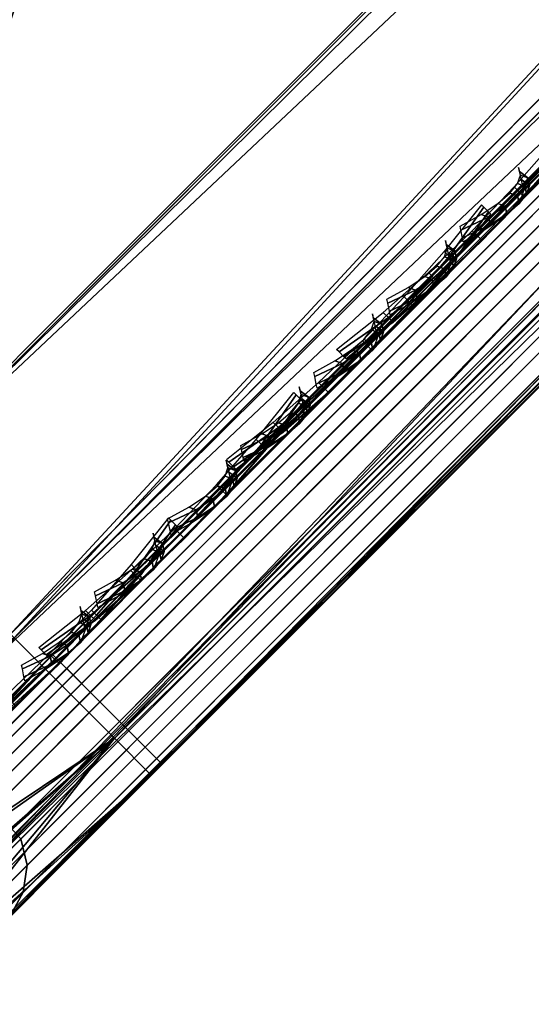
# Model space of a CAD drawing. Header units: inches. Extents: x 0 to 44.3, y -37.9 to 0.3.
# Tile 222 of 256: x 28.316 to 28.646, y -34.177 to -33.542. Entities that reach past the tile are written whole.
import ezdxf

# ---------------------------------------------------------------- set-up
doc = ezdxf.new("R2010")
doc.units = ezdxf.units.IN
doc.header["$LTSCALE"] = 0.03937
doc.header["$MEASUREMENT"] = 0
for name, color, linetype in [('A-FURN-3-ST', 151, 'Continuous'), ('A-FURN-3-ST-BK', 151, 'Continuous'), ('A-FURN-3-ST-SEAM', 250, 'Continuous'), ('A-FURN-3-STITCH', 15, 'Continuous')]:
    doc.layers.add(name, color=color, linetype=linetype)

msp = doc.modelspace()

# ---------------------------------------------------------------- meshes
at = {"layer": 'A-FURN-3-ST'}
mesh = msp.add_polyface(dxfattribs=at)
corners = [(43.54368, -18.53277, 17.97886), (43.39208, -18.68465, 18), (43.58187, -18.57266, 17.97284), (43.48047, -18.77303, 17.96651), (43.65868, -18.66795, 17.90712), (43.54517, -18.83774, 17.875), (43.99312, -18.43716, 5.25), (27.97695, -34.45333, 5.25), (43.96944, -18.41347, 5.125), (27.95327, -34.42964, 5.125), (43.90474, -18.34877, 5.03349), (27.88856, -34.36494, 5.03349), (43.81635, -18.26038, 5), (27.80018, -34.27655, 5), (28.22445, -33.85228, 18), (28.31284, -33.94067, 17.96651), (28.37754, -34.00537, 17.875), (43.56886, -18.86142, 17.75), (28.40122, -34.02905, 17.75), (28.2648, -34.14835, 17.80903), (26.97166, -32.66703, 18), (25.66914, -31.53665, 18), (24.3193, -30.46322, 18), (22.92462, -29.44874, 18), (21.48767, -28.49506, 18), (16.95011, -26.01586, 18), (41.81977, -17.17921, 18), (40.19527, -15.73024, 18), (38.52059, -14.33957, 18), (44.1699, -18.26038, 16.9), (27.80017, -34.63011, 5.5), (44.1699, -18.26038, 5.5), (27.80017, -34.63011, 16.9), (26.5663, -33.1094, 5), (25.28346, -31.99628, 5), (23.95404, -30.93924, 5), (22.58047, -29.94023, 5), (21.16529, -29.00109, 5), (16.69654, -26.55965, 5), (42.22863, -16.74007, 5), (40.58819, -15.27679, 5), (38.89708, -13.87238, 5)]
mesh.append_faces([[corners[k] for k in face] for face in [(0, 1, 2), (2, 1, 3), (4, 3, 5), (6, 7, 8), (8, 7, 9), (8, 9, 10), (10, 9, 11), (10, 11, 12), (12, 11, 13), (1, 14, 3), (3, 14, 15), (3, 15, 5), (5, 15, 16), (5, 16, 17), (17, 16, 18), (16, 19, 18), (14, 1, 20), (20, 1, 21), (21, 1, 22), (22, 1, 23), (23, 1, 24), (25, 1, 26), (25, 26, 27), (27, 28, 25), (29, 30, 31), (31, 30, 7), (31, 7, 6), (29, 17, 18), (29, 18, 32), (32, 30, 29), (13, 33, 12), (12, 33, 34), (12, 34, 35), (35, 36, 12), (12, 36, 37), (12, 38, 39), (39, 38, 40), (40, 38, 41)]])
mesh = msp.add_polyface(dxfattribs=at)
corners = [(27.66531, -34.41227, 5.03808), (27.80018, -34.27655, 5), (27.7564, -34.39873, 5.02039), (27.88856, -34.36494, 5.03349), (27.85357, -34.47334, 5.08558), (27.95327, -34.42964, 5.125), (27.86998, -34.49375, 17.60422), (27.92937, -34.48386, 17.55523), (28.02863, -34.38458, 17.67053), (27.97662, -34.38703, 17.72817), (28.14189, -34.27129, 17.75622), (28.09831, -34.26524, 17.8203), (28.2648, -34.14835, 17.80903), (28.23038, -34.13308, 17.87709), (28.37754, -34.00537, 17.875), (28.40122, -34.02905, 17.75), (28.28397, -34.14631, 17.73367), (28.17122, -34.25906, 17.68528), (28.06731, -34.36297, 17.60673), (27.97624, -34.45404, 17.50101), (28.20789, -34.11899, 17.90694), (28.31284, -33.94067, 17.96651), (28.11277, -34.04237, 17.97274), (28.22445, -33.85228, 18), (28.07292, -34.00424, 17.97886), (27.96788, -34.18761, 17.91043), (27.92722, -34.15036, 17.91625), (27.83436, -34.32145, 17.80931), (27.79294, -34.28502, 17.81459), (27.71735, -34.43875, 17.67325), (27.94643, -34.38073, 17.75345), (28.07181, -34.25521, 17.8484), (27.83655, -34.49073, 17.62572), (26.97166, -32.66703, 18), (21.48767, -28.49506, 18), (43.39208, -18.68465, 18), (20.01111, -27.60394, 18), (27.80017, -34.63011, 16.9), (27.81172, -34.61856, 17.06582), (27.84597, -34.58431, 17.22524), (27.90148, -34.5288, 17.37222), (43.81635, -18.26038, 5), (21.16529, -29.00109, 5), (19.71111, -28.12356, 5)]
mesh.append_faces([[corners[k] for k in face] for face in [(0, 1, 2), (2, 1, 3), (2, 3, 4), (4, 3, 5), (6, 7, 8, 9), (9, 8, 10, 11), (11, 10, 12, 13), (13, 12, 14), (15, 12, 16), (16, 12, 17), (17, 12, 10), (17, 10, 18), (18, 10, 8), (18, 8, 19), (13, 14, 20), (20, 14, 21), (20, 21, 22), (22, 21, 23), (22, 23, 24), (22, 24, 25), (25, 24, 26), (25, 26, 27), (27, 26, 28), (27, 28, 29), (30, 9, 11, 31), (31, 11, 13, 20), (29, 32, 30, 27), (27, 30, 31, 25), (25, 31, 20, 22), (33, 24, 23), (34, 35, 36), (37, 15, 38), (38, 15, 39), (39, 15, 40), (40, 15, 19), (19, 15, 18), (18, 15, 17), (17, 15, 16), (41, 42, 43)]])
at = {"layer": 'A-FURN-3-ST-BK'}
mesh = msp.add_polyface(dxfattribs=at)
corners = [(29.56371, -32.79932, 25.06258), (29.54138, -32.87166, 25.04362), (30.85218, -31.53041, 18.60234), (30.79071, -31.63957, 18.56815), (29.56603, -32.75997, 25.07093), (30.84937, -31.40301, 18.6273), (29.52508, -32.62817, 25.08913), (30.78304, -31.29174, 18.6363), (30.87032, -31.45569, 18.51932), (30.86725, -31.49547, 18.51795), (30.84314, -31.56982, 18.5148), (30.83938, -31.57358, 18.43961), (30.86269, -31.50004, 18.42674), (30.82358, -31.58939, 18.36761), (30.84353, -31.51923, 18.33943), (30.79652, -31.61646, 18.30269), (30.81072, -31.55209, 18.26069), (30.75968, -31.65332, 18.24825), (30.76605, -31.59683, 18.19467), (30.71504, -31.69799, 18.20715), (30.71194, -31.65104, 18.14485), (30.66492, -31.74814, 18.18168), (30.65118, -31.7119, 18.11399), (30.59694, -31.78597, 18.125), (30.62063, -31.80965, 18.25), (30.69938, -31.7309, 18.27619), (30.79435, -31.63593, 18.45386), (30.76162, -31.66866, 18.34925), (30.63782, -31.68874, 18.08451), (30.53224, -31.72126, 18.03349), (30.56247, -31.59171, 18.01928), (30.44385, -31.63288, 18), (30.5245, -31.55176, 18.01336), (30.63799, -31.51582, 18.05777), (30.60089, -31.47493, 18.05237), (30.84479, -31.48128, 18.32716), (30.80948, -31.51667, 18.24241), (30.76143, -31.56484, 18.17135), (30.70319, -31.62321, 18.11772), (30.70524, -31.44824, 18.11985), (28.31284, -33.94067, 18.03349), (28.37754, -34.00537, 18.125), (28.40122, -34.02905, 18.25), (26.97166, -32.66703, 18), (25.66914, -31.53665, 18), (28.20441, -34.22587, 31.47705), (29.48954, -30.06408, 18.6363), (28.19664, -33.87795, 31.54521), (26.94512, -32.694, 31.54521)]
mesh.append_faces([[corners[k] for k in face] for face in [(0, 1, 2), (2, 1, 3), (0, 2, 4), (4, 2, 5), (4, 5, 6), (6, 5, 7), (8, 2, 9), (9, 2, 10), (9, 10, 11, 12), (12, 11, 13, 14), (14, 13, 15, 16), (16, 15, 17, 18), (18, 17, 19, 20), (20, 19, 21, 22), (22, 21, 23), (23, 21, 24), (24, 21, 25), (25, 21, 19), (25, 19, 17), (2, 3, 10), (10, 3, 26), (10, 26, 11), (11, 26, 13), (26, 27, 13), (13, 27, 15), (15, 27, 17), (17, 27, 25), (22, 23, 28), (28, 23, 29), (28, 29, 30), (30, 29, 31), (30, 31, 32), (30, 32, 33), (33, 32, 34), (35, 14, 16, 36), (36, 16, 18, 37), (37, 18, 20, 38), (38, 20, 22, 28), (39, 37, 38, 33), (33, 38, 28, 30), (40, 31, 29), (41, 29, 23), (42, 23, 24), (31, 43, 44), (45, 24, 3), (3, 24, 25), (3, 25, 27), (27, 26, 3), (7, 46, 47), (47, 46, 48)]])
mesh = msp.add_polyface(dxfattribs=at)
corners = [(28.07249, -34.0038, 17.97886), (28.22445, -33.85228, 18), (28.1107, -34.0437, 17.98487), (28.31284, -33.94067, 18.03349), (28.18754, -34.13903, 18.05057), (28.37754, -34.00537, 18.125), (28.20168, -34.16157, 18.08043), (28.21702, -34.19608, 18.14857), (28.04819, -34.36489, 18.07601), (28.04203, -34.32112, 18.01178), (28.03595, -34.39433, 18.14716), (28.215, -34.21528, 18.22406), (28.40122, -34.02905, 18.25), (27.96383, -34.19021, 17.92181), (28.03191, -34.29451, 17.98365), (28.03981, -34.3231, 32.16251), (28.02597, -34.38704, 32.11984), (28.14887, -34.26412, 31.84983), (28.16739, -34.19547, 31.88222), (28.23649, -34.1765, 31.55359), (28.25834, -34.10449, 31.57469), (28.26588, -34.11668, 31.51125), (28.20441, -34.22587, 31.47705), (28.13447, -34.29581, 31.7421), (28.0352, -34.39508, 31.9877), (28.26044, -34.06554, 31.58392), (28.26304, -33.98923, 31.53621), (28.21895, -33.93402, 31.60416), (28.19664, -33.87795, 31.54521), (28.11677, -33.95794, 31.84811), (28.12339, -34.0297, 31.92746), (28.00341, -34.07148, 32.1288), (27.98934, -34.16392, 32.22213), (28.03842, -34.28768, 32.18117), (28.16804, -34.15799, 31.89638), (30.78304, -31.29174, 18.6363), (29.52508, -32.62817, 25.08913), (29.56603, -32.75997, 25.07093), (29.56371, -32.79932, 25.06258), (29.54138, -32.87166, 25.04362), (30.79071, -31.63957, 18.56815), (30.44385, -31.63288, 18), (30.53224, -31.72126, 18.03349), (30.59694, -31.78597, 18.125), (26.97166, -32.66703, 18), (27.87089, -34.55939, 18.02246), (30.62063, -31.80965, 18.25), (27.90939, -34.52089, 32.20763)]
mesh.append_faces([[corners[k] for k in face] for face in [(0, 1, 2), (2, 1, 3), (2, 3, 4), (4, 3, 5), (4, 5, 6), (6, 5, 7), (6, 7, 8, 9), (10, 8, 11), (11, 8, 7), (11, 7, 12), (12, 7, 5), (13, 2, 4, 14), (14, 4, 6, 9), (15, 16, 17, 18), (18, 17, 19, 20), (20, 19, 21), (21, 19, 22), (22, 19, 23), (23, 19, 17), (23, 17, 24), (24, 17, 16), (20, 21, 25), (25, 21, 26), (25, 26, 27), (27, 26, 28), (27, 28, 29), (27, 29, 30), (30, 29, 31), (30, 31, 32), (33, 15, 18, 34), (34, 18, 20, 25), (32, 33, 34, 30), (30, 34, 25, 27), (35, 28, 36), (36, 28, 26), (36, 26, 37), (37, 26, 21), (37, 21, 38), (38, 21, 39), (40, 39, 22), (22, 39, 21), (1, 41, 3), (3, 42, 5), (5, 43, 12), (1, 44, 41), (45, 10, 22), (22, 10, 11), (22, 11, 12), (12, 46, 22), (23, 24, 22), (22, 24, 47)]])
at = {"layer": 'A-FURN-3-ST-SEAM'}
mesh = msp.add_polyface(dxfattribs=at)
corners = [(43.66608, -18.68405, 17.83236), (43.67872, -18.69641, 17.83337), (43.54871, -18.82642, 17.85149), (43.53621, -18.81392, 17.85046), (38.4927, -23.88243, 17.85149), (38.4802, -23.86993, 17.85046), (33.43669, -28.93844, 17.85149), (33.42419, -28.92594, 17.85046), (28.40806, -34.02185, 17.90452), (28.40694, -34.02072, 17.88681), (33.46295, -28.9647, 17.88681), (33.46408, -28.96583, 17.90452), (38.51896, -23.90869, 17.88681), (38.52009, -23.90982, 17.90452), (43.57498, -18.85268, 17.88681), (43.5761, -18.85381, 17.90452), (43.70981, -18.71784, 17.86802), (43.71336, -18.71655, 17.8854), (43.842, -18.58565, 17.8117), (43.84792, -18.58199, 17.82806), (43.80618, -18.56895, 17.77906), (43.81959, -18.57839, 17.78583), (43.69115, -18.70683, 17.84056), (43.56014, -18.83784, 17.85881), (38.50413, -23.89386, 17.85881), (33.44811, -28.94987, 17.85881), (43.50558, -18.78328, 17.9), (43.51057, -18.78828, 17.92554), (43.63649, -18.65237, 17.88252), (43.6507, -18.64815, 17.90601), (43.64221, -18.64664, 17.88096), (38.45456, -23.84429, 17.92554), (38.44956, -23.83929, 17.9), (33.39855, -28.9003, 17.92554), (33.39355, -28.89531, 17.9), (28.34253, -33.95631, 17.92554), (33.40681, -28.90857, 17.939), (38.46283, -23.85256, 17.939), (43.51884, -18.79654, 17.939), (43.6608, -18.65458, 17.91922), (33.41795, -28.91971, 17.94716), (38.47396, -23.86369, 17.94716), (43.52998, -18.80768, 17.94716), (43.67306, -18.6646, 17.92722), (28.40463, -34.01841, 17.92169), (33.46064, -28.9624, 17.92169), (38.51666, -23.90639, 17.92169), (43.57267, -18.85037, 17.92169), (43.71227, -18.71077, 17.90224), (43.84914, -18.57391, 17.84392), (33.40261, -28.90437, 17.86752), (33.39599, -28.89775, 17.88263), (38.45201, -23.84174, 17.88263), (38.45863, -23.84836, 17.86752), (43.50802, -18.78572, 17.88263), (43.51464, -18.79234, 17.86752), (43.64228, -18.65146, 17.86392), (43.64684, -18.66015, 17.8491), (28.33754, -33.95132, 17.9), (43.69768, -18.68957, 17.92594), (43.55477, -18.83248, 17.94586), (38.49876, -23.88849, 17.94586), (33.44275, -28.9445, 17.94586), (43.70689, -18.70144, 17.91645), (43.56531, -18.84302, 17.93618), (38.5093, -23.89903, 17.93618), (33.45329, -28.95504, 17.93618), (43.65505, -18.67143, 17.83805), (43.52439, -18.80209, 17.85626), (38.46838, -23.85811, 17.85626), (33.41236, -28.91412, 17.85626)]
mesh.append_faces([[corners[k] for k in face] for face in [(0, 1, 2, 3), (3, 2, 4, 5), (5, 4, 6, 7), (8, 9, 10, 11), (11, 10, 12, 13), (13, 12, 14, 15), (15, 14, 16, 17), (17, 16, 18, 19), (20, 21, 22, 1), (1, 22, 23, 2), (2, 23, 24, 4), (4, 24, 25, 6), (26, 27, 28), (28, 27, 29), (28, 29, 30), (27, 26, 31), (31, 26, 32), (31, 32, 33), (33, 32, 34), (33, 34, 35), (33, 36, 37, 31), (31, 37, 38, 27), (27, 38, 39, 29), (36, 40, 41, 37), (37, 41, 42, 38), (38, 42, 43, 39), (44, 8, 11, 45), (45, 11, 13, 46), (46, 13, 15, 47), (47, 15, 17, 48), (48, 17, 19, 49), (50, 51, 52, 53), (53, 52, 54, 55), (55, 54, 56, 57), (51, 58, 34), (51, 34, 52), (52, 34, 32), (52, 32, 54), (54, 32, 26), (54, 26, 28), (54, 28, 56), (56, 28, 30), (59, 43, 42, 60), (60, 42, 41, 61), (61, 41, 40, 62), (63, 59, 60, 64), (64, 60, 61, 65), (65, 61, 62, 66), (48, 63, 64, 47), (47, 64, 65, 46), (46, 65, 66, 45), (21, 18, 16, 22), (22, 16, 14, 23), (23, 14, 12, 24), (24, 12, 10, 25), (67, 0, 3, 68), (68, 3, 5, 69), (69, 5, 7, 70), (57, 67, 68, 55), (55, 68, 69, 53), (53, 69, 70, 50)]])
mesh = msp.add_polyface(dxfattribs=at)
corners = [(33.42419, -28.92594, 17.85046), (33.43669, -28.93844, 17.85149), (28.38068, -33.99446, 17.85149), (28.36817, -33.98195, 17.85046), (28.25807, -34.11706, 17.83539), (28.2457, -34.10443, 17.83438), (28.1331, -34.24203, 17.78471), (28.12087, -34.22926, 17.78376), (28.01271, -34.36242, 17.69624), (28.00061, -34.34952, 17.69539), (28.01959, -34.41032, 17.74063), (28.02531, -34.40234, 17.72581), (28.15017, -34.27748, 17.81756), (28.14669, -34.28322, 17.83402), (28.27978, -34.14788, 17.87012), (28.27862, -34.15129, 17.88753), (28.40694, -34.02072, 17.88681), (28.40806, -34.02185, 17.90452), (33.44811, -28.94987, 17.85881), (28.3921, -34.00588, 17.85881), (28.26855, -34.12943, 17.8426), (28.14262, -34.25536, 17.79153), (28.02131, -34.37668, 17.70238), (28.34253, -33.95631, 17.92554), (33.39355, -28.89531, 17.9), (28.33754, -33.95132, 17.9), (28.21038, -34.08846, 17.90819), (28.20881, -34.08005, 17.88312), (28.07569, -34.22315, 17.85357), (28.07736, -34.2115, 17.82983), (27.94593, -34.35291, 17.75821), (28.08046, -34.23492, 17.86609), (28.21691, -34.09847, 17.92143), (28.3508, -33.96458, 17.939), (33.40681, -28.90857, 17.939), (33.39855, -28.9003, 17.92554), (28.08947, -34.24818, 17.87367), (28.227, -34.11065, 17.92944), (28.36194, -33.97572, 17.94716), (33.41795, -28.91971, 17.94716), (28.00952, -34.41352, 17.755), (28.13879, -34.28425, 17.84999), (28.27298, -34.15007, 17.90441), (28.40463, -34.01841, 17.92169), (27.97244, -34.33455, 17.70966), (27.95997, -34.33377, 17.72231), (28.0843, -34.20944, 17.81367), (28.09486, -34.21213, 17.79962), (28.21336, -34.08038, 17.86601), (28.22193, -34.08506, 17.85115), (28.33998, -33.95376, 17.88263), (28.3466, -33.96038, 17.86752), (33.39599, -28.89775, 17.88263), (33.40261, -28.90437, 17.86752), (27.95085, -34.33801, 17.73687), (33.44275, -28.9445, 17.94586), (28.38674, -34.00052, 17.94586), (28.25197, -34.13528, 17.92817), (28.11461, -34.27264, 17.87246), (27.95698, -34.38068, 17.7763), (27.98228, -34.40497, 17.77522), (33.45329, -28.95504, 17.93618), (28.39727, -34.01105, 17.93618), (28.26375, -34.14458, 17.91865), (28.12767, -34.28066, 17.86346), (27.99656, -34.41177, 17.76712), (33.46064, -28.9624, 17.92169), (33.46295, -28.9647, 17.88681), (33.41236, -28.91412, 17.85626), (28.35635, -33.97013, 17.85626), (28.23313, -34.09336, 17.84008), (28.10754, -34.21895, 17.78915), (27.98654, -34.33994, 17.70024)]
mesh.append_faces([[corners[k] for k in face] for face in [(0, 1, 2, 3), (3, 2, 4, 5), (5, 4, 6, 7), (7, 6, 8, 9), (10, 11, 12, 13), (13, 12, 14, 15), (15, 14, 16, 17), (1, 18, 19, 2), (2, 19, 20, 4), (4, 20, 21, 6), (6, 21, 22, 8), (23, 24, 25), (23, 25, 26), (26, 25, 27), (26, 27, 28), (28, 27, 29), (28, 29, 30), (28, 31, 32, 26), (26, 32, 33, 23), (23, 33, 34, 35), (31, 36, 37, 32), (32, 37, 38, 33), (33, 38, 39, 34), (40, 10, 13, 41), (41, 13, 15, 42), (42, 15, 17, 43), (44, 45, 46, 47), (47, 46, 48, 49), (49, 48, 50, 51), (51, 50, 52, 53), (46, 54, 29), (46, 29, 48), (48, 29, 27), (48, 27, 50), (50, 27, 25), (50, 25, 52), (55, 39, 38, 56), (56, 38, 37, 57), (57, 37, 36, 58), (58, 36, 59, 60), (61, 55, 56, 62), (62, 56, 57, 63), (63, 57, 58, 64), (64, 58, 60, 65), (66, 61, 62, 43), (43, 62, 63, 42), (42, 63, 64, 41), (41, 64, 65, 40), (18, 67, 16, 19), (19, 16, 14, 20), (20, 14, 12, 21), (21, 12, 11, 22), (68, 0, 3, 69), (69, 3, 5, 70), (70, 5, 7, 71), (71, 7, 9, 72), (53, 68, 69, 51), (51, 69, 70, 49), (49, 70, 71, 47), (47, 71, 72, 44)]])
mesh = msp.add_polyface(dxfattribs=at)
corners = [(28.29323, -34.04442, 31.53196), (28.31714, -34.07011, 31.5316), (30.04549, -32.34176, 22.92507), (30.02158, -32.31607, 22.92543), (29.10182, -33.23583, 18.05284), (29.12662, -33.26063, 18.05414), (28.38674, -34.00052, 18.05414), (28.36194, -33.97572, 18.05284), (28.30373, -34.12618, 18.08622), (28.30179, -34.12125, 18.06918), (28.40463, -34.01841, 18.07831), (28.40806, -34.02185, 18.09548), (29.14452, -33.27853, 18.07831), (29.14795, -33.28196, 18.09548), (30.03871, -32.3912, 22.91378), (30.04695, -32.37609, 22.91847), (28.3186, -34.10444, 31.525), (28.31036, -34.11955, 31.52031), (28.29718, -34.13047, 31.51547), (30.02553, -32.40212, 22.90894), (29.14682, -33.28083, 18.11319), (28.40694, -34.02072, 18.11319), (28.30106, -34.1266, 18.10379), (28.35635, -33.97013, 18.14374), (28.36817, -33.98195, 18.14954), (29.10806, -33.24207, 18.14954), (29.09624, -33.23025, 18.14374), (29.95417, -32.37232, 22.90059), (29.96204, -32.38808, 22.89901), (28.23369, -34.11643, 31.50554), (28.22582, -34.10067, 31.50712), (28.22373, -34.08326, 31.5102), (29.95208, -32.35491, 22.90367), (29.08649, -33.2205, 18.13248), (28.3466, -33.96038, 18.13248), (28.33754, -33.95132, 18.1), (28.33998, -33.95376, 18.11737), (29.07743, -33.21143, 18.1), (29.07987, -33.21387, 18.11737), (30.5572, -31.73166, 18.1), (29.96511, -32.32375, 22.91254), (29.95573, -32.33801, 22.9078), (28.23676, -34.0521, 31.51907), (28.22739, -34.06636, 31.51433), (28.34253, -33.95631, 18.07446), (29.08242, -33.21643, 18.07446), (30.56219, -31.73665, 18.07446), (29.98747, -32.31138, 22.91952), (28.25912, -34.03972, 31.52605), (28.24689, -34.12824, 31.50582), (29.97524, -32.39989, 22.89929), (29.12056, -33.25457, 18.14851), (28.38068, -33.99446, 18.14851), (28.2633, -34.13468, 31.50782), (29.99165, -32.40633, 22.90129), (29.13199, -33.266, 18.14119), (28.3921, -34.00588, 18.14119), (28.27171, -34.10342, 18.13884), (28.28378, -34.11421, 18.13157), (28.3211, -34.08723, 31.52896), (30.04945, -32.35888, 22.92243), (29.13716, -33.27117, 18.06382), (28.39727, -34.01105, 18.06382), (28.2957, -34.11263, 18.0548), (28.28601, -34.10124, 18.0452), (28.27655, -34.03883, 31.52973), (30.0049, -32.31048, 22.9232), (29.09069, -33.22469, 18.061), (28.3508, -33.96458, 18.061)]
mesh.append_faces([[corners[k] for k in face] for face in [(0, 1, 2, 3), (4, 5, 6, 7), (8, 9, 10, 11), (11, 10, 12, 13), (14, 15, 16, 17), (17, 18, 19, 14), (13, 20, 21, 11), (11, 21, 22, 8), (23, 24, 25, 26), (27, 28, 29, 30), (30, 31, 32, 27), (26, 33, 34, 23), (35, 36, 37), (37, 36, 38), (37, 38, 39), (40, 41, 42), (42, 41, 43), (44, 35, 45), (45, 35, 37), (45, 37, 46), (47, 40, 48), (48, 40, 42), (49, 29, 28, 50), (51, 25, 24, 52), (31, 43, 41, 32), (33, 38, 36, 34), (53, 49, 50, 54), (55, 51, 52, 56), (56, 52, 57, 58), (18, 53, 54, 19), (20, 55, 56, 21), (21, 56, 58, 22), (59, 16, 15, 60), (61, 12, 10, 62), (62, 10, 9, 63), (1, 59, 60, 2), (5, 61, 62, 6), (6, 62, 63, 64), (65, 0, 3, 66), (67, 4, 7, 68), (48, 65, 66, 47), (45, 67, 68, 44)]])
mesh = msp.add_polyface(dxfattribs=at)
corners = [(28.21948, -34.11817, 31.81372), (28.24344, -34.14381, 31.81317), (28.31714, -34.07011, 31.5316), (28.29323, -34.04442, 31.53196), (28.36194, -33.97572, 18.05284), (28.38674, -34.00052, 18.05414), (28.28601, -34.10124, 18.0452), (28.26132, -34.07633, 18.04391), (28.14736, -34.23989, 18.00331), (28.12284, -34.21482, 18.00207), (28.31036, -34.11955, 31.52031), (28.3186, -34.10444, 31.525), (28.24582, -34.17722, 31.80307), (28.23822, -34.19169, 31.7959), (28.22572, -34.20193, 31.7885), (28.29718, -34.13047, 31.51547), (28.0984, -34.22809, 18.08896), (28.10902, -34.24111, 18.09451), (28.25912, -34.09101, 18.13986), (28.2478, -34.07868, 18.1341), (28.36817, -33.98195, 18.14954), (28.35635, -33.97013, 18.14374), (28.22582, -34.10067, 31.50712), (28.23369, -34.11643, 31.50554), (28.16361, -34.18652, 31.77331), (28.15551, -34.17097, 31.77573), (28.15299, -34.15399, 31.78044), (28.22373, -34.08326, 31.5102), (28.3466, -33.96038, 18.13248), (28.23904, -34.06795, 18.12293), (28.09098, -34.216, 18.0782), (28.18309, -34.10576, 18.0798), (28.0875, -34.20625, 18.06375), (28.23373, -34.06001, 18.10793), (28.23281, -34.05605, 18.0907), (28.33754, -33.95132, 18.1), (28.33998, -33.95376, 18.11737), (28.23676, -34.0521, 31.51907), (28.22739, -34.06636, 31.51433), (28.16484, -34.12402, 31.79388), (28.15608, -34.13766, 31.78675), (28.05956, -34.22929, 32.05953), (28.09895, -34.1999, 18.02274), (28.08866, -34.2002, 18.04715), (28.24003, -34.05881, 18.06536), (28.34253, -33.95631, 18.07446), (28.25912, -34.03972, 31.52605), (28.18619, -34.11266, 31.80468), (28.07954, -34.21931, 32.07378), (28.17677, -34.19836, 31.77374), (28.24689, -34.12824, 31.50582), (28.38068, -33.99446, 18.14851), (28.27171, -34.10342, 18.13884), (28.1929, -34.20508, 31.7768), (28.2633, -34.13468, 31.50782), (28.24776, -34.16056, 31.80913), (28.3211, -34.08723, 31.52896), (28.20311, -34.11227, 31.81031), (28.27655, -34.03883, 31.52973), (28.3508, -33.96458, 18.061), (28.24947, -34.06591, 18.052), (28.11001, -34.20537, 18.00987), (28.09571, -34.21967, 32.08129)]
mesh.append_faces([[corners[k] for k in face] for face in [(0, 1, 2, 3), (4, 5, 6, 7), (7, 6, 8, 9), (10, 11, 12, 13), (13, 14, 15, 10), (16, 17, 18, 19), (19, 18, 20, 21), (22, 23, 24, 25), (25, 26, 27, 22), (21, 28, 29, 19), (19, 29, 30, 16), (31, 32, 33), (31, 33, 34), (34, 33, 35), (35, 33, 36), (37, 38, 39), (39, 38, 40), (39, 40, 41), (42, 43, 31), (42, 31, 44), (44, 31, 34), (44, 34, 45), (45, 34, 35), (46, 37, 47), (47, 37, 39), (47, 39, 48), (49, 24, 23, 50), (51, 20, 18, 52), (26, 40, 38, 27), (28, 36, 33, 29), (29, 33, 32, 30), (53, 49, 50, 54), (14, 53, 54, 15), (55, 12, 11, 56), (1, 55, 56, 2), (57, 0, 3, 58), (59, 4, 7, 60), (60, 7, 9, 61), (48, 62, 57, 47), (47, 57, 58, 46), (45, 59, 60, 44), (44, 60, 61, 42)]])
at = {"layer": 'A-FURN-3-STITCH'}
mesh = msp.add_polyface(dxfattribs=at)
corners = [(28.69132, -33.59661, 17.94995), (28.66715, -33.62682, 17.95562), (28.66735, -33.62714, 17.96081), (28.68976, -33.59509, 17.95138), (28.64148, -33.65614, 17.95878), (28.64168, -33.65647, 17.96397), (28.66427, -33.62413, 17.96373), (28.68668, -33.59207, 17.9543), (28.61445, -33.68439, 17.9594), (28.61465, -33.68471, 17.96459), (28.6386, -33.65345, 17.96689), (28.66099, -33.62079, 17.96146), (28.68515, -33.59058, 17.95579), (28.58623, -33.71139, 17.95748), (28.58643, -33.71171, 17.96267), (28.61157, -33.6817, 17.96751), (28.63531, -33.65011, 17.96462), (28.557, -33.73698, 17.95303), (28.5572, -33.7373, 17.95822), (28.58335, -33.7087, 17.96559), (28.60828, -33.67836, 17.96524), (28.52694, -33.76099, 17.94608), (28.52541, -33.75951, 17.94758), (28.55412, -33.73429, 17.96114), (28.58006, -33.70536, 17.96332), (28.52233, -33.75649, 17.9505), (28.55083, -33.73095, 17.95887), (28.52077, -33.75497, 17.95192)]
mesh.append_faces([[corners[k] for k in face] for face in [(0, 1, 2, 3), (1, 4, 5, 2), (3, 2, 6, 7), (4, 8, 9, 5), (2, 5, 10, 6), (7, 6, 11, 12), (8, 13, 14, 9), (5, 9, 15, 10), (6, 10, 16, 11), (13, 17, 18, 14), (9, 14, 19, 15), (10, 15, 20, 16), (17, 21, 22, 18), (14, 18, 23, 19), (15, 19, 24, 20), (18, 22, 25, 23), (19, 23, 26, 24), (23, 25, 27, 26)]])
mesh = msp.add_polyface(dxfattribs=at)
corners = [(28.64021, -33.64771, 29.64757), (28.64134, -33.65263, 29.68635), (28.64518, -33.64932, 29.68754), (28.63966, -33.64519, 29.6479), (28.63947, -33.65814, 29.72501), (28.64331, -33.65483, 29.72621), (28.64414, -33.64426, 29.68821), (28.63863, -33.64013, 29.64858), (28.6346, -33.66423, 29.76333), (28.63844, -33.66092, 29.76453), (28.64227, -33.64977, 29.72688), (28.63927, -33.64251, 29.68769), (28.63813, -33.63759, 29.64892), (28.62677, -33.67085, 29.80106), (28.63061, -33.66754, 29.80226), (28.6374, -33.65586, 29.7652), (28.63739, -33.64803, 29.72636), (28.61602, -33.67795, 29.83798), (28.61986, -33.67464, 29.83918), (28.62957, -33.66248, 29.80293), (28.63253, -33.65411, 29.76467), (28.60242, -33.68551, 29.87385), (28.60195, -33.68297, 29.8742), (28.61882, -33.66958, 29.83985), (28.62469, -33.66073, 29.80241), (28.60091, -33.67791, 29.87487), (28.61394, -33.66784, 29.83932), (28.60034, -33.67539, 29.8752)]
mesh.append_faces([[corners[k] for k in face] for face in [(0, 1, 2, 3), (1, 4, 5, 2), (3, 2, 6, 7), (4, 8, 9, 5), (2, 5, 10, 6), (7, 6, 11, 12), (8, 13, 14, 9), (5, 9, 15, 10), (6, 10, 16, 11), (13, 17, 18, 14), (9, 14, 19, 15), (10, 15, 20, 16), (17, 21, 22, 18), (14, 18, 23, 19), (15, 19, 24, 20), (18, 22, 25, 23), (19, 23, 26, 24), (23, 25, 27, 26)]])
mesh = msp.add_polyface(dxfattribs=at)
corners = [(28.61415, -33.66157, 18.04677), (28.59006, -33.69171, 18.04043), (28.59338, -33.69502, 18.03815), (28.61567, -33.66309, 18.04825), (28.56443, -33.72099, 18.03659), (28.56774, -33.7243, 18.03432), (28.59642, -33.69807, 18.04107), (28.61871, -33.66614, 18.05117), (28.53741, -33.74923, 18.03529), (28.54073, -33.75254, 18.03302), (28.57079, -33.72735, 18.03724), (28.59616, -33.69781, 18.04627), (28.62025, -33.66767, 18.05261), (28.50918, -33.77625, 18.03653), (28.51249, -33.77956, 18.03426), (28.54377, -33.75559, 18.03594), (28.57052, -33.72709, 18.04243), (28.4799, -33.80189, 18.0403), (28.48321, -33.8052, 18.03803), (28.51554, -33.78261, 18.03718), (28.54351, -33.75533, 18.04113), (28.44975, -33.82598, 18.04658), (28.45129, -33.82753, 18.048), (28.48626, -33.80825, 18.04095), (28.51527, -33.78235, 18.04237), (28.45434, -33.83058, 18.05092), (28.48599, -33.80799, 18.04614), (28.45584, -33.83209, 18.05242)]
mesh.append_faces([[corners[k] for k in face] for face in [(0, 1, 2, 3), (1, 4, 5, 2), (3, 2, 6, 7), (4, 8, 9, 5), (2, 5, 10, 6), (7, 6, 11, 12), (8, 13, 14, 9), (5, 9, 15, 10), (6, 10, 16, 11), (13, 17, 18, 14), (9, 14, 19, 15), (10, 15, 20, 16), (17, 21, 22, 18), (14, 18, 23, 19), (15, 19, 24, 20), (18, 22, 25, 23), (19, 23, 26, 24), (23, 25, 27, 26)]])
mesh = msp.add_polyface(dxfattribs=at)
corners = [(28.59307, -33.69485, 29.8823), (28.59421, -33.69976, 29.92107), (28.59805, -33.69645, 29.92227), (28.59253, -33.69232, 29.88263), (28.59234, -33.70528, 29.95974), (28.59617, -33.70197, 29.96093), (28.59701, -33.69139, 29.92294), (28.59149, -33.68727, 29.8833), (28.58747, -33.71137, 29.99806), (28.59131, -33.70806, 29.99925), (28.59514, -33.69691, 29.9616), (28.59213, -33.68965, 29.92242), (28.591, -33.68473, 29.88364), (28.57963, -33.71798, 30.03579), (28.58347, -33.71467, 30.03698), (28.59027, -33.703, 29.99992), (28.59026, -33.69516, 29.96108), (28.56889, -33.72509, 30.07271), (28.57272, -33.72178, 30.0739), (28.58243, -33.70961, 30.03765), (28.58539, -33.70125, 29.9994), (28.55528, -33.73264, 30.10858), (28.55481, -33.73011, 30.10892), (28.57169, -33.71672, 30.07457), (28.57756, -33.70787, 30.03713), (28.55378, -33.72505, 30.1096), (28.56681, -33.71497, 30.07405), (28.55321, -33.72253, 30.10992)]
mesh.append_faces([[corners[k] for k in face] for face in [(0, 1, 2, 3), (1, 4, 5, 2), (3, 2, 6, 7), (4, 8, 9, 5), (2, 5, 10, 6), (7, 6, 11, 12), (8, 13, 14, 9), (5, 9, 15, 10), (6, 10, 16, 11), (13, 17, 18, 14), (9, 14, 19, 15), (10, 15, 20, 16), (17, 21, 22, 18), (14, 18, 23, 19), (15, 19, 24, 20), (18, 22, 25, 23), (19, 23, 26, 24), (23, 25, 27, 26)]])
mesh = msp.add_polyface(dxfattribs=at)
corners = [(28.54594, -33.74199, 30.11702), (28.54707, -33.7469, 30.1558), (28.55091, -33.74359, 30.15699), (28.54539, -33.73946, 30.11735), (28.5452, -33.75242, 30.19446), (28.54904, -33.74911, 30.19566), (28.54987, -33.73853, 30.15766), (28.54435, -33.7344, 30.11802), (28.54033, -33.7585, 30.23278), (28.54417, -33.75519, 30.23397), (28.548, -33.74405, 30.19633), (28.54499, -33.73678, 30.15714), (28.54386, -33.73187, 30.11836), (28.5325, -33.76512, 30.27051), (28.53634, -33.76181, 30.27171), (28.54313, -33.75013, 30.23464), (28.54312, -33.7423, 30.1958), (28.52175, -33.77223, 30.30743), (28.52559, -33.76892, 30.30862), (28.5353, -33.75675, 30.27238), (28.53825, -33.74839, 30.23412), (28.50815, -33.77978, 30.3433), (28.50768, -33.77724, 30.34365), (28.52455, -33.76386, 30.30929), (28.53042, -33.755, 30.27185), (28.50664, -33.77219, 30.34432), (28.51967, -33.76211, 30.30877), (28.50607, -33.76966, 30.34464)]
mesh.append_faces([[corners[k] for k in face] for face in [(0, 1, 2, 3), (1, 4, 5, 2), (3, 2, 6, 7), (4, 8, 9, 5), (2, 5, 10, 6), (7, 6, 11, 12), (8, 13, 14, 9), (5, 9, 15, 10), (6, 10, 16, 11), (13, 17, 18, 14), (9, 14, 19, 15), (10, 15, 20, 16), (17, 21, 22, 18), (14, 18, 23, 19), (15, 19, 24, 20), (18, 22, 25, 23), (19, 23, 26, 24), (23, 25, 27, 26)]])
mesh = msp.add_polyface(dxfattribs=at)
corners = [(28.4988, -33.78912, 30.35175), (28.49993, -33.79404, 30.39052), (28.50377, -33.79073, 30.39171), (28.49825, -33.7866, 30.35208), (28.49806, -33.79955, 30.42919), (28.5019, -33.79624, 30.43038), (28.50273, -33.78567, 30.39239), (28.49721, -33.78154, 30.35275), (28.49319, -33.80564, 30.4675), (28.49703, -33.80233, 30.4687), (28.50086, -33.79118, 30.43105), (28.49786, -33.78392, 30.39186), (28.49672, -33.779, 30.35309), (28.48536, -33.81226, 30.50524), (28.4892, -33.80895, 30.50643), (28.49599, -33.79727, 30.46937), (28.49598, -33.78944, 30.43053), (28.47461, -33.81936, 30.54215), (28.47845, -33.81605, 30.54335), (28.48816, -33.80389, 30.5071), (28.49112, -33.79552, 30.46885), (28.46101, -33.82692, 30.57803), (28.46054, -33.82438, 30.57837), (28.47741, -33.811, 30.54402), (28.48328, -33.80214, 30.50658), (28.4595, -33.81932, 30.57904), (28.47253, -33.80925, 30.5435), (28.45893, -33.8168, 30.57937)]
mesh.append_faces([[corners[k] for k in face] for face in [(0, 1, 2, 3), (1, 4, 5, 2), (3, 2, 6, 7), (4, 8, 9, 5), (2, 5, 10, 6), (7, 6, 11, 12), (8, 13, 14, 9), (5, 9, 15, 10), (6, 10, 16, 11), (13, 17, 18, 14), (9, 14, 19, 15), (10, 15, 20, 16), (17, 21, 22, 18), (14, 18, 23, 19), (15, 19, 24, 20), (18, 22, 25, 23), (19, 23, 26, 24), (23, 25, 27, 26)]])
mesh = msp.add_polyface(dxfattribs=at)
corners = [(28.49932, -33.78861, 17.94995), (28.47515, -33.81882, 17.95562), (28.47535, -33.81914, 17.96081), (28.49776, -33.78709, 17.95138), (28.44947, -33.84814, 17.95878), (28.44968, -33.84847, 17.96397), (28.47227, -33.81613, 17.96373), (28.49468, -33.78407, 17.9543), (28.42245, -33.87639, 17.9594), (28.42265, -33.87671, 17.96459), (28.4466, -33.84545, 17.96689), (28.46899, -33.81279, 17.96146), (28.49315, -33.78258, 17.95579), (28.39423, -33.90339, 17.95748), (28.39443, -33.90371, 17.96267), (28.41957, -33.8737, 17.96751), (28.44331, -33.84211, 17.96462), (28.365, -33.92898, 17.95303), (28.3652, -33.9293, 17.95822), (28.39135, -33.9007, 17.96559), (28.41628, -33.87036, 17.96524), (28.33493, -33.95299, 17.94608), (28.33341, -33.95151, 17.94758), (28.36212, -33.92629, 17.96114), (28.38806, -33.89736, 17.96332), (28.33033, -33.94849, 17.9505), (28.35883, -33.92295, 17.95887), (28.32877, -33.94697, 17.95192)]
mesh.append_faces([[corners[k] for k in face] for face in [(0, 1, 2, 3), (1, 4, 5, 2), (3, 2, 6, 7), (4, 8, 9, 5), (2, 5, 10, 6), (7, 6, 11, 12), (8, 13, 14, 9), (5, 9, 15, 10), (6, 10, 16, 11), (13, 17, 18, 14), (9, 14, 19, 15), (10, 15, 20, 16), (17, 21, 22, 18), (14, 18, 23, 19), (15, 19, 24, 20), (18, 22, 25, 23), (19, 23, 26, 24), (23, 25, 27, 26)]])
mesh = msp.add_polyface(dxfattribs=at)
corners = [(28.45166, -33.83626, 30.58647), (28.4528, -33.84117, 30.62524), (28.45664, -33.83786, 30.62644), (28.45112, -33.83373, 30.5868), (28.45092, -33.84669, 30.66391), (28.45476, -33.84338, 30.6651), (28.4556, -33.8328, 30.62711), (28.45008, -33.82868, 30.58747), (28.44606, -33.85278, 30.70223), (28.4499, -33.84947, 30.70342), (28.45373, -33.83832, 30.66577), (28.45072, -33.83106, 30.62659), (28.44959, -33.82614, 30.58781), (28.43822, -33.85939, 30.73996), (28.44206, -33.85608, 30.74115), (28.44886, -33.84441, 30.70409), (28.44885, -33.83657, 30.66525), (28.42747, -33.8665, 30.77688), (28.43131, -33.86319, 30.77807), (28.44102, -33.85102, 30.74182), (28.44398, -33.84266, 30.70357), (28.41387, -33.87406, 30.81275), (28.4134, -33.87152, 30.81309), (28.43027, -33.85813, 30.77874), (28.43615, -33.84928, 30.7413), (28.41237, -33.86646, 30.81377), (28.4254, -33.85638, 30.77822), (28.4118, -33.86394, 30.81409)]
mesh.append_faces([[corners[k] for k in face] for face in [(0, 1, 2, 3), (1, 4, 5, 2), (3, 2, 6, 7), (4, 8, 9, 5), (2, 5, 10, 6), (7, 6, 11, 12), (8, 13, 14, 9), (5, 9, 15, 10), (6, 10, 16, 11), (13, 17, 18, 14), (9, 14, 19, 15), (10, 15, 20, 16), (17, 21, 22, 18), (14, 18, 23, 19), (15, 19, 24, 20), (18, 22, 25, 23), (19, 23, 26, 24), (23, 25, 27, 26)]])
mesh = msp.add_polyface(dxfattribs=at)
corners = [(28.41237, -33.86336, 18.04677), (28.38828, -33.8935, 18.04043), (28.39159, -33.89681, 18.03815), (28.41388, -33.86488, 18.04825), (28.36264, -33.92278, 18.03659), (28.36596, -33.92609, 18.03432), (28.39464, -33.89986, 18.04107), (28.41693, -33.86793, 18.05117), (28.33562, -33.95101, 18.03529), (28.33894, -33.95433, 18.03302), (28.369, -33.92914, 18.03724), (28.39437, -33.8996, 18.04627), (28.41846, -33.86946, 18.05261), (28.30739, -33.97803, 18.03653), (28.3107, -33.98135, 18.03426), (28.34199, -33.95738, 18.03594), (28.36874, -33.92888, 18.04243), (28.27811, -34.00367, 18.0403), (28.28142, -34.00698, 18.03803), (28.31375, -33.9844, 18.03718), (28.34172, -33.95711, 18.04113), (28.24796, -34.02777, 18.04658), (28.24951, -34.02932, 18.048), (28.28447, -34.01003, 18.04095), (28.31348, -33.98413, 18.04237), (28.25255, -34.03237, 18.05092), (28.2842, -34.00977, 18.04614), (28.25406, -34.03387, 18.05242)]
mesh.append_faces([[corners[k] for k in face] for face in [(0, 1, 2, 3), (1, 4, 5, 2), (3, 2, 6, 7), (4, 8, 9, 5), (2, 5, 10, 6), (7, 6, 11, 12), (8, 13, 14, 9), (5, 9, 15, 10), (6, 10, 16, 11), (13, 17, 18, 14), (9, 14, 19, 15), (10, 15, 20, 16), (17, 21, 22, 18), (14, 18, 23, 19), (15, 19, 24, 20), (18, 22, 25, 23), (19, 23, 26, 24), (23, 25, 27, 26)]])
mesh = msp.add_polyface(dxfattribs=at)
corners = [(28.40453, -33.8834, 30.82119), (28.40566, -33.88831, 30.85997), (28.4095, -33.885, 30.86116), (28.40398, -33.88087, 30.82152), (28.40379, -33.89383, 30.89863), (28.40763, -33.89052, 30.89983), (28.40846, -33.87994, 30.86183), (28.40294, -33.87581, 30.82219), (28.39892, -33.89991, 30.93695), (28.40276, -33.8966, 30.93814), (28.40659, -33.88546, 30.9005), (28.40358, -33.87819, 30.86131), (28.40245, -33.87328, 30.82254), (28.39109, -33.90653, 30.97468), (28.39493, -33.90322, 30.97588), (28.40172, -33.89154, 30.93881), (28.40171, -33.88371, 30.89998), (28.38034, -33.91364, 31.0116), (28.38418, -33.91033, 31.01279), (28.39389, -33.89816, 30.97655), (28.39684, -33.8898, 30.93829), (28.36674, -33.92119, 31.04747), (28.36627, -33.91865, 31.04782), (28.38314, -33.90527, 31.01346), (28.38901, -33.89641, 30.97603), (28.36523, -33.9136, 31.04849), (28.37826, -33.90352, 31.01294), (28.36466, -33.91108, 31.04882)]
mesh.append_faces([[corners[k] for k in face] for face in [(0, 1, 2, 3), (1, 4, 5, 2), (3, 2, 6, 7), (4, 8, 9, 5), (2, 5, 10, 6), (7, 6, 11, 12), (8, 13, 14, 9), (5, 9, 15, 10), (6, 10, 16, 11), (13, 17, 18, 14), (9, 14, 19, 15), (10, 15, 20, 16), (17, 21, 22, 18), (14, 18, 23, 19), (15, 19, 24, 20), (18, 22, 25, 23), (19, 23, 26, 24), (23, 25, 27, 26)]])
mesh = msp.add_polyface(dxfattribs=at)
corners = [(28.35739, -33.93053, 31.05592), (28.35852, -33.93545, 31.09469), (28.36236, -33.93214, 31.09588), (28.35684, -33.92801, 31.05625), (28.35665, -33.94096, 31.13336), (28.36049, -33.93765, 31.13455), (28.36132, -33.92708, 31.09656), (28.3558, -33.92295, 31.05692), (28.35178, -33.94705, 31.17167), (28.35562, -33.94374, 31.17287), (28.35945, -33.9326, 31.13522), (28.35645, -33.92533, 31.09603), (28.35531, -33.92042, 31.05726), (28.34395, -33.95367, 31.20941), (28.34779, -33.95036, 31.2106), (28.35458, -33.93868, 31.17354), (28.35457, -33.93085, 31.1347), (28.3332, -33.96077, 31.24632), (28.33704, -33.95746, 31.24752), (28.34675, -33.9453, 31.21127), (28.34971, -33.93693, 31.17302), (28.3196, -33.96833, 31.2822), (28.31913, -33.96579, 31.28254), (28.336, -33.95241, 31.24819), (28.34187, -33.94355, 31.21075), (28.31809, -33.96073, 31.28321), (28.33112, -33.95066, 31.24767), (28.31752, -33.95821, 31.28354)]
mesh.append_faces([[corners[k] for k in face] for face in [(0, 1, 2, 3), (1, 4, 5, 2), (3, 2, 6, 7), (4, 8, 9, 5), (2, 5, 10, 6), (7, 6, 11, 12), (8, 13, 14, 9), (5, 9, 15, 10), (6, 10, 16, 11), (13, 17, 18, 14), (9, 14, 19, 15), (10, 15, 20, 16), (17, 21, 22, 18), (14, 18, 23, 19), (15, 19, 24, 20), (18, 22, 25, 23), (19, 23, 26, 24), (23, 25, 27, 26)]])

doc.saveas('drawing.dxf')
